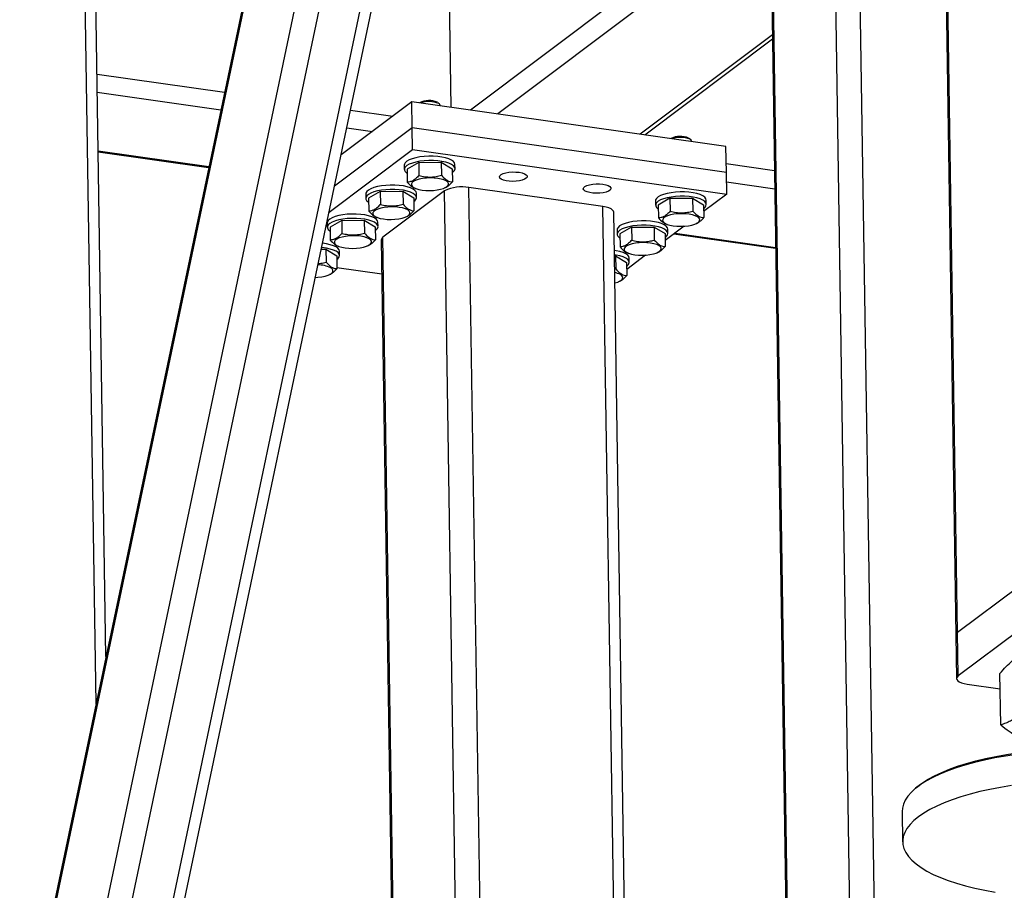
# Model space of a CAD drawing. Header units: millimetres. Extents: x 5 to 589, y 5 to 415.
# Tile 16 of 71: x 185 to 209, y 306 to 327. Entities that reach past the tile are written whole.
import ezdxf

# ---------------------------------------------------------------- set-up
doc = ezdxf.new("R2010")
doc.units = ezdxf.units.MM
doc.layers.add('TRAIT-FORT', color=4, linetype='Continuous', lineweight=25)

msp = doc.modelspace()

# ---------------------------------------------------------------- linework, layer by layer
at = {"layer": 'TRAIT-FORT', "color": 4, "linetype": 'Continuous', "lineweight": 25}
for p, q in [((206.9435, 353.3157), (207.578, 311.933)), ((207.6186, 311.9973), (206.9841, 353.38)), ((185.0945, 295.8752), (194.5071, 340.6974)), ((185.5107, 295.0079), (195.1272, 340.8008)), ((186.4698, 294.8713), (196.0922, 340.693)), ((186.8321, 295.303), (196.3324, 340.5428)), ((185.0107, 301.341), (193.0501, 339.6238)), ((192.9971, 339.5535), (185.0398, 301.6615)), ((186.8504, 310.2835), (186.5103, 332.4687)), ((187.0897, 311.4231), (186.7691, 332.3359)), ((205.2812, 288.3359), (204.6467, 329.7186)), ((205.8705, 288.418), (205.2361, 329.8007)), ((203.1214, 328.5374), (203.7559, 287.1547)), ((203.7965, 287.219), (203.162, 328.6017)), ((200.5105, 328.087), (195.8769, 324.6013)), ((195.4082, 324.6681), (195.3601, 327.8066)), ((200.9642, 327.8402), (196.5342, 324.5077)), ((203.154, 326.4165), (199.9664, 324.0186)), ((200.0781, 324.0027), (203.1555, 326.3177)), ((186.8743, 325.4703), (189.9477, 325.0325)), ((186.8811, 325.032), (189.8585, 324.6078)), ((194.4647, 324.8025), (192.7572, 323.518)), ((194.4743, 324.1755), (194.4647, 324.8025)), ((202.0358, 323.7238), (194.4647, 324.8025)), ((195.078, 324.7885), (195.0914, 324.7791)), ((195.1281, 324.7478), (195.0914, 324.7791)), ((195.1475, 324.7052), (195.1474, 324.7141)), ((192.9844, 324.5998), (194.0024, 324.4547)), ((194.4743, 324.1755), (192.599, 322.7648)), ((192.8952, 324.1751), (193.5136, 324.087)), ((202.0454, 323.0968), (194.4743, 324.1755)), ((194.4824, 323.653), (194.4743, 324.1755)), ((201.1349, 323.9256), (201.1482, 323.9161)), ((201.185, 323.8848), (201.1482, 323.9161)), ((201.2044, 323.8423), (201.2042, 323.8511)), ((186.9028, 323.6175), (189.5707, 323.2374)), ((186.9031, 323.5936), (189.5658, 323.2142)), ((192.4672, 322.1371), (194.4824, 323.653)), ((194.4824, 323.653), (202.0534, 322.5743)), ((202.0454, 323.0968), (202.0358, 323.7238)), ((194.2804, 323.274), (194.282, 323.1695)), ((194.6288, 323.3372), (194.348, 323.1747)), ((194.6288, 323.3372), (195.1739, 323.3413)), ((194.6288, 323.3372), (194.6336, 323.0239)), ((195.1739, 323.3413), (195.1787, 323.0281)), ((195.1739, 323.3413), (195.4382, 323.183)), ((195.5041, 323.1882), (195.5025, 323.2927)), ((202.0422, 323.3092), (203.2041, 323.1437)), ((194.348, 323.1747), (194.3528, 322.8614)), ((195.4382, 323.183), (195.443, 322.8697)), ((202.0534, 322.5743), (202.0454, 323.0968)), ((202.0489, 322.8709), (203.2108, 322.7054)), ((193.3525, 322.5759), (193.3541, 322.4714)), ((193.7009, 322.6391), (193.42, 322.4767)), ((193.7009, 322.6391), (194.246, 322.6433)), ((193.7009, 322.6391), (193.7057, 322.3259)), ((195.2514, 322.6509), (193.7667, 321.534)), ((194.246, 322.6433), (194.2508, 322.33)), ((194.246, 322.6433), (194.5103, 322.485)), ((194.5258, 322.7224), (194.55, 322.7126)), ((194.5762, 322.4902), (194.5746, 322.5947)), ((195.2503, 322.7233), (195.2728, 322.7332)), ((195.8858, 281.2682), (195.2514, 322.6509)), ((196.4752, 281.3502), (195.8408, 322.733)), ((199.0711, 322.2727), (195.8408, 322.733)), ((202.0534, 322.5743), (201.4976, 322.1561)), ((193.42, 322.4767), (193.4248, 322.1634)), ((194.5103, 322.485), (194.5151, 322.1717)), ((200.3373, 322.411), (200.3389, 322.3065)), ((200.6857, 322.4742), (200.4048, 322.3117)), ((200.4048, 322.3117), (200.4096, 321.9985)), ((200.6857, 322.4742), (201.2308, 322.4783)), ((200.6857, 322.4742), (200.6905, 322.1609)), ((201.2308, 322.4783), (201.2356, 322.1651)), ((201.2308, 322.4783), (201.4951, 322.32)), ((201.4951, 322.32), (201.4999, 322.0068)), ((201.561, 322.3252), (201.5594, 322.4297)), ((199.7056, 280.89), (199.0711, 322.2727)), ((199.9644, 280.7572), (199.3299, 322.1399)), ((192.4246, 321.8779), (192.4262, 321.7734)), ((192.7729, 321.9411), (192.4921, 321.7786)), ((192.7729, 321.9411), (193.3181, 321.9452)), ((192.7729, 321.9411), (192.7777, 321.6278)), ((193.3181, 321.9452), (193.3229, 321.632)), ((193.3181, 321.9452), (193.5824, 321.7869)), ((193.5978, 322.0244), (193.6221, 322.0145)), ((193.6483, 321.7921), (193.6467, 321.8966)), ((194.3224, 322.0253), (194.3448, 322.0352)), ((200.5826, 321.8594), (200.6069, 321.8496)), ((201.3072, 321.8603), (201.3296, 321.8703)), ((192.4921, 321.7786), (192.4969, 321.4654)), ((193.5824, 321.7869), (193.5872, 321.4736)), ((199.4094, 321.713), (199.411, 321.6085)), ((199.7577, 321.7762), (199.4769, 321.6137)), ((199.4769, 321.6137), (199.4817, 321.3004)), ((199.7577, 321.7762), (200.3029, 321.7803)), ((199.7577, 321.7762), (199.7626, 321.4629)), ((200.3029, 321.7803), (200.3077, 321.467)), ((200.3029, 321.7803), (200.5672, 321.622)), ((200.5672, 321.622), (200.572, 321.3087)), ((201.025, 321.8006), (200.5697, 321.4581)), ((200.6331, 321.6272), (200.6315, 321.7317)), ((200.7801, 321.6164), (203.2329, 321.2669)), ((200.8068, 321.6365), (203.2325, 321.2908)), ((193.7261, 321.4697), (194.3606, 280.0869)), ((194.4012, 280.1513), (193.7667, 321.534)), ((192.2802, 321.2463), (192.3901, 321.2472)), ((192.3901, 321.2472), (192.3949, 320.9339)), ((192.3901, 321.2472), (192.6544, 321.0889)), ((192.6699, 321.3263), (192.6941, 321.3165)), ((192.7203, 321.0941), (192.7187, 321.1986)), ((193.3944, 321.3272), (193.4169, 321.3371)), ((199.6547, 321.1614), (199.6789, 321.1515)), ((200.3792, 321.1623), (200.4017, 321.1722)), ((192.6544, 321.0889), (192.6592, 320.7756)), ((199.3461, 321.082), (199.3749, 321.0823)), ((199.3749, 321.0823), (199.3798, 320.769)), ((199.3749, 321.0823), (199.6392, 320.9239)), ((199.6392, 320.9239), (199.644, 320.6107)), ((200.097, 321.1026), (199.6417, 320.7601)), ((199.7051, 320.9292), (199.7035, 321.0337)), ((193.7388, 320.6455), (192.6589, 320.7993)), ((199.351, 320.7625), (199.3798, 320.769)), ((192.4665, 320.6292), (192.489, 320.6391)), ((199.4513, 320.4642), (199.4738, 320.4742)), ((209.1033, 313.1142), (207.6186, 311.9973)), ((207.578, 311.933), (207.594, 310.8879)), ((207.6346, 310.9523), (207.6186, 311.9973)), ((209.1193, 312.0692), (207.6346, 310.9523)), ((208.6588, 309.7734), (208.6398, 311.0132)), ((207.8528, 310.7551), (208.6455, 310.6422)), ((206.607, 308.2454), (206.5559, 308.1991)), ((206.283, 307.6845), (206.2942, 306.953))]:
    msp.add_line(p, q, dxfattribs=at)
at = {"layer": 'TRAIT-FORT', "color": 4, "linetype": 'Continuous', "lineweight": 25, "flags": 128}
for points in [[(195.1474, 324.7141), (195.1399, 324.7352), (195.1126, 324.7588)], [(201.2042, 323.8511), (201.1967, 323.8723), (201.1694, 323.8958)], [(195.5025, 323.2927), (195.4939, 323.3264), (195.4659, 323.3619), (195.4194, 323.395), (195.356, 323.4244), (195.2776, 323.4494), (195.1869, 323.469), (195.0866, 323.4826), (194.9801, 323.4898), (194.8707, 323.4904), (194.762, 323.4843), (194.6574, 323.4718), (194.5604, 323.4532), (194.474, 323.4292), (194.4011, 323.4005), (194.3439, 323.368), (194.3043, 323.3328), (194.2835, 323.296), (194.2804, 323.274)], [(195.5041, 323.1849), (195.4955, 323.2219), (195.4675, 323.2574), (195.421, 323.2905), (195.3576, 323.3199), (195.2792, 323.3449), (195.1885, 323.3645), (195.0882, 323.3781), (194.9817, 323.3853), (194.8723, 323.3859), (194.7636, 323.3798), (194.659, 323.3673), (194.562, 323.3487), (194.4756, 323.3247), (194.4027, 323.296), (194.3455, 323.2635), (194.3059, 323.2283), (194.2851, 323.1914), (194.2839, 323.1542), (194.3023, 323.1178), (194.3397, 323.0834), (194.3495, 323.0768)], [(197.0496, 323.1004), (197.1206, 323.0864), (197.1783, 323.0667), (197.2192, 323.0425), (197.2407, 323.0154), (197.2415, 322.987), (197.2214, 322.9592), (197.1818, 322.9337), (197.1252, 322.9121), (197.0551, 322.8957), (196.9758, 322.8856), (196.8925, 322.8825), (196.8103, 322.8864), (196.7344, 322.8972), (196.6695, 322.9142), (196.6198, 322.9364), (196.5884, 322.9622), (196.5772, 322.9902), (196.5869, 323.0185), (196.6169, 323.0453), (196.6654, 323.0691), (196.7293, 323.0882), (196.8046, 323.1016), (196.8865, 323.1082), (196.9699, 323.1078), (197.0496, 323.1004)], [(194.5746, 322.5947), (194.5659, 322.6283), (194.5379, 322.6639), (194.4915, 322.6969), (194.4281, 322.7264), (194.3497, 322.7513), (194.2589, 322.7709), (194.1587, 322.7846), (194.0521, 322.7918), (193.9428, 322.7924), (193.8341, 322.7863), (193.7295, 322.7738), (193.6325, 322.7552), (193.5461, 322.7311), (193.4731, 322.7024), (193.4159, 322.6699), (193.3763, 322.6347), (193.3556, 322.5979), (193.3525, 322.5759)], [(195.291, 322.8922), (195.2373, 322.9176), (195.1687, 322.9384), (195.0883, 322.9537), (194.9996, 322.9629), (194.9066, 322.9655), (194.8132, 322.9614), (194.7235, 322.9509), (194.6414, 322.9344), (194.5707, 322.9125), (194.5142, 322.8863), (194.4746, 322.8569), (194.4535, 322.8256), (194.4518, 322.7938), (194.4697, 322.7628), (194.5063, 322.734), (194.5601, 322.7086), (194.6287, 322.6878), (194.7091, 322.6725), (194.7977, 322.6633), (194.8908, 322.6607), (194.9842, 322.6648), (195.0739, 322.6753), (195.1559, 322.6918), (195.2267, 322.7137), (195.2832, 322.7399), (195.3228, 322.7693), (195.3439, 322.8006), (195.3456, 322.8324), (195.3277, 322.8634), (195.291, 322.8922)], [(199.0686, 322.8127), (199.1395, 322.7987), (199.1973, 322.779), (199.2382, 322.7548), (199.2597, 322.7277), (199.2604, 322.6994), (199.2404, 322.6716), (199.2008, 322.646), (199.1442, 322.6244), (199.074, 322.6081), (198.9948, 322.598), (198.9115, 322.5948), (198.8293, 322.5988), (198.7534, 322.6096), (198.6885, 322.6266), (198.6388, 322.6487), (198.6073, 322.6745), (198.5961, 322.7025), (198.6058, 322.7308), (198.6359, 322.7577), (198.6844, 322.7814), (198.7483, 322.8006), (198.8236, 322.8139), (198.9055, 322.8206), (198.9889, 322.8202), (199.0686, 322.8127)], [(194.5762, 322.4868), (194.5675, 322.5238), (194.5395, 322.5594), (194.4931, 322.5924), (194.4297, 322.6219), (194.3513, 322.6468), (194.2605, 322.6664), (194.1603, 322.6801), (194.0538, 322.6873), (193.9444, 322.6879), (193.8357, 322.6818), (193.7311, 322.6693), (193.6341, 322.6507), (193.5477, 322.6266), (193.4747, 322.5979), (193.4175, 322.5654), (193.3779, 322.5302), (193.3572, 322.4934), (193.356, 322.4562), (193.3744, 322.4198), (193.4118, 322.3853), (193.4215, 322.3787)], [(201.5594, 322.4297), (201.5507, 322.4634), (201.5227, 322.499), (201.4763, 322.532), (201.4129, 322.5615), (201.3345, 322.5864), (201.2437, 322.606), (201.1435, 322.6196), (201.037, 322.6268), (200.9276, 322.6274), (200.8189, 322.6214), (200.7143, 322.6088), (200.6173, 322.5903), (200.5309, 322.5662), (200.4579, 322.5375), (200.4007, 322.505), (200.3611, 322.4698), (200.3404, 322.433), (200.3373, 322.411)], [(201.561, 322.3219), (201.5523, 322.3589), (201.5243, 322.3945), (201.4779, 322.4275), (201.4145, 322.457), (201.3361, 322.4819), (201.2453, 322.5015), (201.1451, 322.5151), (201.0386, 322.5223), (200.9292, 322.5229), (200.8205, 322.5169), (200.7159, 322.5043), (200.6189, 322.4858), (200.5325, 322.4617), (200.4595, 322.433), (200.4023, 322.4005), (200.3627, 322.3653), (200.342, 322.3285), (200.3408, 322.2913), (200.3592, 322.2549), (200.3966, 322.2204), (200.4063, 322.2138)], [(193.6467, 321.8966), (193.638, 321.9303), (193.61, 321.9658), (193.5635, 321.9989), (193.5001, 322.0284), (193.4218, 322.0533), (193.331, 322.0729), (193.2307, 322.0865), (193.1242, 322.0937), (193.0148, 322.0943), (192.9061, 322.0883), (192.8016, 322.0757), (192.7046, 322.0571), (192.6182, 322.0331), (192.5452, 322.0044), (192.488, 321.9719), (192.4484, 321.9367), (192.4277, 321.8999), (192.4246, 321.8779)], [(194.3631, 322.1942), (194.3093, 322.2195), (194.2408, 322.2403), (194.1604, 322.2556), (194.0717, 322.2648), (193.9786, 322.2674), (193.8852, 322.2634), (193.7955, 322.2529), (193.7135, 322.2363), (193.6427, 322.2145), (193.5863, 322.1883), (193.5467, 322.1589), (193.5255, 322.1276), (193.5239, 322.0957), (193.5418, 322.0647), (193.5784, 322.0359), (193.6322, 322.0106), (193.7008, 321.9898), (193.7811, 321.9745), (193.8698, 321.9653), (193.9629, 321.9627), (194.0563, 321.9667), (194.146, 321.9772), (194.228, 321.9938), (194.2988, 322.0156), (194.3552, 322.0418), (194.3949, 322.0712), (194.416, 322.1025), (194.4176, 322.1344), (194.3997, 322.1654), (194.3631, 322.1942)], [(199.3299, 322.1399), (199.3244, 322.1628), (199.3023, 322.1911), (199.2642, 322.2172), (199.2115, 322.2401), (199.1463, 322.2588), (199.0711, 322.2727)], [(201.3479, 322.0293), (201.2941, 322.0546), (201.2256, 322.0754), (201.1452, 322.0907), (201.0565, 322.0999), (200.9634, 322.1025), (200.87, 322.0985), (200.7803, 322.0879), (200.6983, 322.0714), (200.6275, 322.0495), (200.5711, 322.0234), (200.5315, 321.994), (200.5103, 321.9627), (200.5087, 321.9308), (200.5266, 321.8998), (200.5632, 321.871), (200.617, 321.8456), (200.6856, 321.8248), (200.766, 321.8095), (200.8546, 321.8004), (200.9477, 321.7977), (201.0411, 321.8018), (201.1308, 321.8123), (201.2128, 321.8289), (201.2836, 321.8507), (201.34, 321.8769), (201.3797, 321.9063), (201.4008, 321.9376), (201.4024, 321.9694), (201.3845, 322.0005), (201.3479, 322.0293)], [(193.6482, 321.7888), (193.6396, 321.8258), (193.6116, 321.8613), (193.5651, 321.8944), (193.5017, 321.9239), (193.4234, 321.9488), (193.3326, 321.9684), (193.2323, 321.982), (193.1258, 321.9892), (193.0164, 321.9898), (192.9077, 321.9838), (192.8032, 321.9712), (192.7062, 321.9526), (192.6198, 321.9286), (192.5468, 321.8999), (192.4896, 321.8674), (192.45, 321.8322), (192.4293, 321.7954), (192.4281, 321.7581), (192.4465, 321.7217), (192.4838, 321.6873), (192.4936, 321.6807)], [(200.6315, 321.7317), (200.6228, 321.7653), (200.5948, 321.8009), (200.5483, 321.834), (200.4849, 321.8634), (200.4066, 321.8884), (200.3158, 321.9079), (200.2155, 321.9216), (200.109, 321.9288), (199.9996, 321.9294), (199.8909, 321.9233), (199.7864, 321.9108), (199.6894, 321.8922), (199.603, 321.8682), (199.53, 321.8394), (199.4728, 321.8069), (199.4332, 321.7717), (199.4125, 321.7349), (199.4094, 321.713)], [(200.633, 321.6239), (200.6244, 321.6608), (200.5964, 321.6964), (200.55, 321.7295), (200.4865, 321.7589), (200.4082, 321.7839), (200.3174, 321.8034), (200.2172, 321.8171), (200.1106, 321.8243), (200.0012, 321.8249), (199.8925, 321.8188), (199.788, 321.8063), (199.691, 321.7877), (199.6046, 321.7637), (199.5316, 321.7349), (199.4744, 321.7024), (199.4348, 321.6672), (199.4141, 321.6304), (199.4129, 321.5932), (199.4313, 321.5568), (199.4686, 321.5223), (199.4784, 321.5157)], [(192.7187, 321.1986), (192.7101, 321.2322), (192.6821, 321.2678), (192.6356, 321.3008), (192.5722, 321.3303), (192.4938, 321.3552), (192.4031, 321.3748), (192.3098, 321.3877)], [(193.4352, 321.4961), (193.3814, 321.5215), (193.3128, 321.5423), (193.2324, 321.5576), (193.1438, 321.5668), (193.0507, 321.5694), (192.9573, 321.5653), (192.8676, 321.5548), (192.7856, 321.5383), (192.7148, 321.5164), (192.6584, 321.4902), (192.6187, 321.4609), (192.5976, 321.4295), (192.596, 321.3977), (192.6139, 321.3667), (192.6505, 321.3379), (192.7043, 321.3125), (192.7728, 321.2917), (192.8532, 321.2764), (192.9419, 321.2673), (193.035, 321.2646), (193.1284, 321.2687), (193.2181, 321.2792), (193.3001, 321.2957), (193.3709, 321.3176), (193.4273, 321.3438), (193.4669, 321.3732), (193.488, 321.4045), (193.4897, 321.4363), (193.4718, 321.4673), (193.4352, 321.4961)], [(200.42, 321.3312), (200.3662, 321.3566), (200.2976, 321.3774), (200.2172, 321.3927), (200.1286, 321.4018), (200.0355, 321.4045), (199.9421, 321.4004), (199.8524, 321.3899), (199.7704, 321.3733), (199.6996, 321.3515), (199.6432, 321.3253), (199.6035, 321.2959), (199.5824, 321.2646), (199.5808, 321.2328), (199.5987, 321.2017), (199.6353, 321.1729), (199.6891, 321.1476), (199.7576, 321.1268), (199.838, 321.1115), (199.9267, 321.1023), (200.0198, 321.0997), (200.1132, 321.1037), (200.2029, 321.1143), (200.2849, 321.1308), (200.3557, 321.1527), (200.4121, 321.1788), (200.4517, 321.2082), (200.4728, 321.2395), (200.4745, 321.2714), (200.4566, 321.3024), (200.42, 321.3312)], [(192.7203, 321.0908), (192.7117, 321.1277), (192.6837, 321.1633), (192.6372, 321.1963), (192.5738, 321.2258), (192.4954, 321.2507), (192.4047, 321.2703), (192.3044, 321.284), (192.2884, 321.2855)], [(199.7035, 321.0337), (199.6949, 321.0673), (199.6669, 321.1029), (199.6204, 321.1359), (199.557, 321.1654), (199.4786, 321.1903), (199.3879, 321.2099), (199.3441, 321.2168)], [(199.7051, 320.9258), (199.6965, 320.9628), (199.6685, 320.9984), (199.622, 321.0314), (199.5586, 321.0609), (199.4802, 321.0858), (199.3895, 321.1054), (199.3457, 321.1123)], [(192.1375, 320.5672), (192.2004, 320.5706), (192.2901, 320.5811), (192.3721, 320.5977), (192.4429, 320.6195), (192.4994, 320.6457), (192.539, 320.6751), (192.5601, 320.7064), (192.5618, 320.7383), (192.5439, 320.7693), (192.5072, 320.7981)], [(199.3561, 320.4325), (199.3569, 320.4328), (199.4277, 320.4546), (199.4842, 320.4808), (199.5238, 320.5102), (199.5449, 320.5415), (199.5466, 320.5733), (199.5287, 320.6044), (199.492, 320.6332)], [(207.6346, 310.9523), (207.6061, 310.9239), (207.5943, 310.8945), (207.5995, 310.865), (207.6216, 310.8367), (207.6597, 310.8106), (207.7124, 310.7878), (207.7776, 310.7691), (207.8528, 310.7551)], [(210.4499, 309.1629), (210.1624, 309.1556), (209.8764, 309.1417), (209.593, 309.1211), (209.3138, 309.0939), (209.0399, 309.0604), (208.7728, 309.0206), (208.5136, 308.9747), (208.2637, 308.923), (208.0242, 308.8657), (207.7963, 308.803), (207.581, 308.7354), (207.3793, 308.663), (207.1923, 308.5863), (207.0208, 308.5056), (206.8657, 308.4213), (206.7276, 308.3337), (206.6073, 308.2434), (206.5052, 308.1507), (206.422, 308.0561), (206.3579, 307.9601), (206.3134, 307.863), (206.2886, 307.7654), (206.283, 307.6845)], [(206.607, 308.2454), (206.6577, 308.2891), (206.7764, 308.3782), (206.9127, 308.4645), (207.0657, 308.5477), (207.2349, 308.6274), (207.4195, 308.7031), (207.6184, 308.7745), (207.8308, 308.8412), (208.0558, 308.903), (208.2921, 308.9596), (208.5387, 309.0106), (208.7943, 309.0559), (209.0579, 309.0951), (209.3281, 309.1282), (209.6036, 309.155), (209.8832, 309.1753), (210.1655, 309.1891), (210.4491, 309.1963)], [(208.9167, 308.3097), (208.6534, 308.2669), (208.3987, 308.218), (208.1538, 308.1635), (207.9199, 308.1035), (207.6982, 308.0383), (207.4896, 307.9683), (207.2951, 307.8937), (207.1158, 307.8149), (206.9524, 307.7323), (206.8057, 307.6464), (206.6764, 307.5574), (206.5651, 307.4658), (206.4724, 307.3721), (206.3988, 307.2768), (206.3444, 307.1801), (206.3097, 307.0827), (206.2948, 306.985), (206.2997, 306.8875), (206.3244, 306.7905), (206.3689, 306.6946), (206.4328, 306.6003), (206.516, 306.508), (206.6179, 306.418), (206.7382, 306.331), (206.8762, 306.2472), (207.0312, 306.167), (207.2026, 306.0909), (207.3896, 306.0193), (207.5911, 305.9524), (207.8064, 305.8905), (208.0343, 305.834), (208.2737, 305.7832), (208.5236, 305.7382)]]:
    msp.add_lwpolyline(points, dxfattribs=at)
at = {"layer": 'TRAIT-FORT', "color": 4, "linetype": 'Continuous', "lineweight": 25}
for centre, radius, start, end in [((194.8772, 324.3371), 0.4941, 66.01788, 117.32136), ((194.8727, 324.1741), 0.632, 67.69854, 108.59282), ((200.934, 323.4741), 0.4941, 66.01788, 117.32136), ((200.9296, 323.3111), 0.632, 67.69854, 108.59282), ((195.3742, 323.2081), 0.1319, 299.70019, 349.88746), ((195.6685, 321.8131), 0.9359, 79.39116, 116.46504), ((194.4463, 322.51), 0.1319, 299.70019, 349.88746), ((201.4311, 322.3451), 0.1319, 299.70019, 349.88746), ((193.5184, 321.812), 0.1319, 299.70019, 349.88746), ((200.5032, 321.647), 0.1319, 299.70019, 349.88746), ((193.8044, 321.4653), 0.0784, 118.72091, 176.77604), ((192.5904, 321.1139), 0.1319, 299.70019, 349.88746), ((199.5752, 320.949), 0.1319, 299.70019, 349.88746), ((192.1839, 320.1048), 0.765, 64.99895, 88.71953), ((199.2519, 320.1836), 0.5097, 61.88857, 78.64384), ((207.6562, 311.9285), 0.0784, 118.72091, 176.77604)]:
    msp.add_arc(centre, radius, start, end, dxfattribs=at)
for points, knots in [([(194.6336, 323.0239), (194.6094, 322.9984), (194.5605, 322.9467), (194.4876, 322.896), (194.4176, 322.868), (194.3745, 322.8637), (194.3528, 322.8614)], [0, 0, 0, 0, 0.2646049, 0.5349477, 0.7653431, 1, 1, 1, 1]), ([(194.6336, 323.0239), (194.6811, 323.0128), (194.7771, 322.9904), (194.919, 322.983), (195.0543, 322.9965), (195.137, 323.0175), (195.1787, 323.0281)], [0, 0, 0, 0, 0.2646049, 0.5349477, 0.7653431, 1, 1, 1, 1]), ([(195.1787, 323.0281), (195.2126, 322.992), (195.2686, 322.9325), (195.3492, 322.8866), (195.4032, 322.8723), (195.4342, 322.8703), (195.443, 322.8697)], [0, 0, 0, 0, 0.3855495, 0.6376419, 0.8965462, 1, 1, 1, 1]), ([(194.3528, 322.8614), (194.3865, 322.8263), (194.4424, 322.768), (194.5012, 322.7294), (194.5242, 322.7233), (194.5252, 322.7231)], [0, 0, 0, 0, 0.5947752, 0.9836703, 1, 1, 1, 1]), ([(195.2716, 322.7358), (195.2855, 322.7415), (195.3212, 322.7559), (195.3791, 322.8024), (195.4216, 322.8472), (195.443, 322.8697)], [0, 0, 0, 0, 0.2389216, 0.6159738, 1, 1, 1, 1]), ([(193.7057, 322.3259), (193.6815, 322.3003), (193.6326, 322.2486), (193.5597, 322.1979), (193.4897, 322.17), (193.4466, 322.1656), (193.4248, 322.1634)], [0, 0, 0, 0, 0.2646049, 0.5349477, 0.7653431, 1, 1, 1, 1]), ([(193.7057, 322.3259), (193.7532, 322.3148), (193.8492, 322.2923), (193.991, 322.2849), (194.1263, 322.2984), (194.2091, 322.3194), (194.2508, 322.33)], [0, 0, 0, 0, 0.2646049, 0.5349477, 0.7653431, 1, 1, 1, 1]), ([(194.2508, 322.33), (194.2847, 322.294), (194.3407, 322.2344), (194.4213, 322.1885), (194.4753, 322.1743), (194.5063, 322.1723), (194.5151, 322.1717)], [0, 0, 0, 0, 0.3855495, 0.6376419, 0.8965462, 1, 1, 1, 1]), ([(193.4248, 322.1634), (193.4586, 322.1282), (193.5145, 322.07), (193.5733, 322.0314), (193.5963, 322.0253), (193.5972, 322.025)], [0, 0, 0, 0, 0.5947752, 0.9836703, 1, 1, 1, 1]), ([(194.3437, 322.0378), (194.3575, 322.0434), (194.3933, 322.0579), (194.4512, 322.1044), (194.4937, 322.1491), (194.5151, 322.1717)], [0, 0, 0, 0, 0.2389216, 0.6159738, 1, 1, 1, 1]), ([(200.6905, 322.1609), (200.6663, 322.1354), (200.6174, 322.0837), (200.5445, 322.033), (200.4745, 322.0051), (200.4314, 322.0007), (200.4096, 321.9985)], [0, 0, 0, 0, 0.2646049, 0.5349477, 0.7653431, 1, 1, 1, 1]), ([(200.6905, 322.1609), (200.738, 322.1498), (200.834, 322.1274), (200.9758, 322.12), (201.1111, 322.1335), (201.1939, 322.1545), (201.2356, 322.1651)], [0, 0, 0, 0, 0.2646049, 0.5349477, 0.7653431, 1, 1, 1, 1]), ([(201.2356, 322.1651), (201.2695, 322.1291), (201.3255, 322.0695), (201.4061, 322.0236), (201.4601, 322.0093), (201.4911, 322.0073), (201.4999, 322.0068)], [0, 0, 0, 0, 0.3855495, 0.6376419, 0.8965462, 1, 1, 1, 1]), ([(200.4096, 321.9985), (200.4434, 321.9633), (200.4993, 321.9051), (200.5581, 321.8664), (200.5811, 321.8603), (200.582, 321.8601)], [0, 0, 0, 0, 0.5947752, 0.9836703, 1, 1, 1, 1]), ([(201.3285, 321.8729), (201.3423, 321.8785), (201.3781, 321.893), (201.436, 321.9395), (201.4785, 321.9842), (201.4999, 322.0068)], [0, 0, 0, 0, 0.2389216, 0.6159738, 1, 1, 1, 1]), ([(192.7777, 321.6278), (192.7535, 321.6023), (192.7046, 321.5506), (192.6317, 321.4999), (192.5617, 321.4719), (192.5186, 321.4676), (192.4969, 321.4654)], [0, 0, 0, 0, 0.2646049, 0.5349477, 0.7653431, 1, 1, 1, 1]), ([(192.7777, 321.6278), (192.8252, 321.6167), (192.9212, 321.5943), (193.0631, 321.5869), (193.1984, 321.6004), (193.2811, 321.6214), (193.3229, 321.632)], [0, 0, 0, 0, 0.2646049, 0.5349477, 0.7653431, 1, 1, 1, 1]), ([(193.3229, 321.632), (193.3568, 321.5959), (193.4128, 321.5364), (193.4934, 321.4905), (193.5474, 321.4762), (193.5783, 321.4742), (193.5872, 321.4736)], [0, 0, 0, 0, 0.3855495, 0.6376419, 0.8965462, 1, 1, 1, 1]), ([(192.4969, 321.4654), (192.5307, 321.4302), (192.5866, 321.3719), (192.6454, 321.3333), (192.6684, 321.3272), (192.6693, 321.327)], [0, 0, 0, 0, 0.5947752, 0.9836703, 1, 1, 1, 1]), ([(193.4157, 321.3397), (193.4296, 321.3454), (193.4653, 321.3599), (193.5233, 321.4063), (193.5657, 321.4511), (193.5872, 321.4736)], [0, 0, 0, 0, 0.2389216, 0.6159738, 1, 1, 1, 1]), ([(199.7626, 321.4629), (199.7383, 321.4373), (199.6894, 321.3857), (199.6165, 321.3349), (199.5465, 321.307), (199.5034, 321.3026), (199.4817, 321.3004)], [0, 0, 0, 0, 0.2646049, 0.5349477, 0.7653431, 1, 1, 1, 1]), ([(199.7626, 321.4629), (199.81, 321.4518), (199.906, 321.4294), (200.0479, 321.422), (200.1832, 321.4354), (200.2659, 321.4564), (200.3077, 321.467)], [0, 0, 0, 0, 0.2646049, 0.5349477, 0.7653431, 1, 1, 1, 1]), ([(200.3077, 321.467), (200.3416, 321.431), (200.3976, 321.3715), (200.4782, 321.3256), (200.5322, 321.3113), (200.5631, 321.3093), (200.572, 321.3087)], [0, 0, 0, 0, 0.3855495, 0.6376419, 0.8965462, 1, 1, 1, 1]), ([(199.4817, 321.3004), (199.5155, 321.2652), (199.5714, 321.207), (199.6302, 321.1684), (199.6532, 321.1623), (199.6541, 321.162)], [0, 0, 0, 0, 0.5947752, 0.9836703, 1, 1, 1, 1]), ([(200.4005, 321.1748), (200.4144, 321.1804), (200.4501, 321.1949), (200.5081, 321.2414), (200.5505, 321.2861), (200.572, 321.3087)], [0, 0, 0, 0, 0.2389216, 0.6159738, 1, 1, 1, 1]), ([(192.2072, 320.8991), (192.2279, 320.9007), (192.2917, 320.9059), (192.3533, 320.9226), (192.3949, 320.9339)], [0, 0, 0, 0, 0.3238042, 1, 1, 1, 1]), ([(192.3949, 320.9339), (192.4288, 320.8979), (192.4848, 320.8383), (192.5654, 320.7925), (192.6194, 320.7782), (192.6504, 320.7762), (192.6592, 320.7756)], [0, 0, 0, 0, 0.3855495, 0.6376419, 0.8965462, 1, 1, 1, 1]), ([(192.4878, 320.6417), (192.5017, 320.6473), (192.5374, 320.6618), (192.5953, 320.7083), (192.6378, 320.753), (192.6592, 320.7756)], [0, 0, 0, 0, 0.2389216, 0.6159738, 1, 1, 1, 1]), ([(199.3798, 320.769), (199.4136, 320.733), (199.4696, 320.6734), (199.5503, 320.6275), (199.6042, 320.6132), (199.6352, 320.6112), (199.644, 320.6107)], [0, 0, 0, 0, 0.3855495, 0.6376419, 0.8965462, 1, 1, 1, 1]), ([(199.4726, 320.4768), (199.4865, 320.4824), (199.5222, 320.4969), (199.5801, 320.5434), (199.6226, 320.5881), (199.644, 320.6107)], [0, 0, 0, 0, 0.2389216, 0.6159738, 1, 1, 1, 1]), ([(208.6398, 311.0132), (208.6899, 311.0705), (208.7849, 311.1789), (208.925, 311.3102), (209.0497, 311.4055), (209.1656, 311.4748), (209.2782, 311.5276), (209.3553, 311.5518), (209.3958, 311.5645)], [0, 0, 0, 0, 0.2020684, 0.3826998, 0.5553146, 0.6929917, 0.8388942, 1, 1, 1, 1]), ([(209.4148, 310.3248), (209.3646, 310.2675), (209.2697, 310.159), (209.1296, 310.0278), (209.0049, 309.9325), (208.889, 309.8632), (208.7764, 309.8103), (208.6993, 309.7861), (208.6588, 309.7734)], [0, 0, 0, 0, 0.2020684, 0.3826998, 0.5553146, 0.6929917, 0.8388942, 1, 1, 1, 1]), ([(208.6588, 309.7734), (208.726, 309.7209), (208.8533, 309.6215), (209.0401, 309.5041), (209.1975, 309.4233), (209.2935, 309.3884), (209.3316, 309.3746)], [0, 0, 0, 0, 0.3020102, 0.5719809, 0.8299699, 1, 1, 1, 1])]:
    msp.add_open_spline(points, degree=3, knots=knots, dxfattribs=at)

doc.saveas('drawing.dxf')
